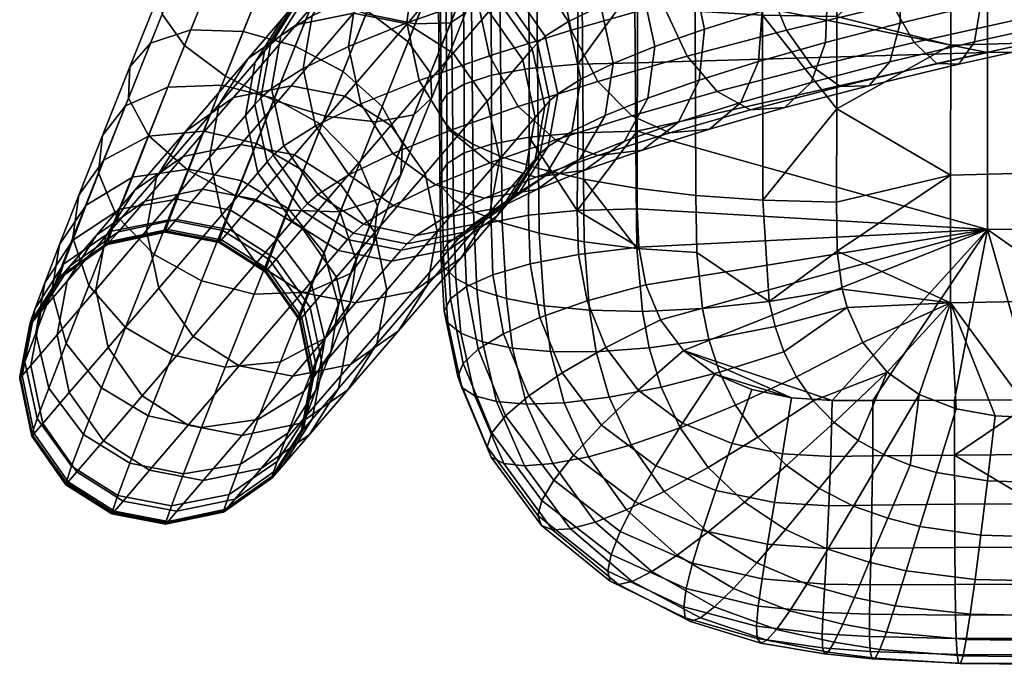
# Model space of a CAD drawing. Header units: millimetres. Extents: x -277 to 277, y -271 to 312.
# Tile 1 of 53: x -274 to -199, y -271 to -222. Entities that reach past the tile are written whole.
import ezdxf

# ---------------------------------------------------------------- set-up
doc = ezdxf.new("R2010")
doc.units = ezdxf.units.MM
doc.header["$MEASUREMENT"] = 0
doc.layers.add('podnoz', color=7, linetype='Continuous')
doc.layers.add('sedak', color=155, linetype='Continuous')

msp = doc.modelspace()

# ---------------------------------------------------------------- meshes
at = {"layer": 'podnoz'}
mesh = msp.add_polyface(dxfattribs=at)
corners = [(-217.562, -221.798, 362.22), (-221.921, -223.166, 357.611), (-222.836, -218.821, 357.174), (-218.465, -217.45, 361.797), (-217.847, -225.616, 363.749), (-222.328, -227.022, 359.011), (-213.864, -227.183, 370.501), (-219.167, -228.693, 366.153), (-212.801, -224.179, 367.886), (-215.871, -229.077, 374.007), (-221.549, -230.694, 369.351), (-218.442, -229.258, 377.648), (-224.535, -230.992, 372.653), (-215.375, -212.124, 366.904), (-220.48, -213.577, 362.719), (-223.042, -210.979, 364.637), (-217.652, -209.445, 369.055), (-213.539, -216.047, 365.835), (-212.65, -220.4, 366.247), (-207.934, -225.638, 374.222), (-207.149, -222.707, 371.431), (-209.531, -227.426, 377.984), (-211.649, -227.488, 381.91), (-213.766, -226, 385.12), (-220.951, -227.873, 380.611), (-215.73, -223.24, 387.467), (-223.229, -225.194, 382.763), (-215.854, -206.448, 379.975), (-222.732, -208.24, 375.66), (-224.74, -210.135, 379.166), (-217.451, -208.236, 383.738), (-213.736, -206.386, 376.049), (-220.162, -208.06, 372.018), (-211.62, -207.873, 372.84), (-209.654, -210.633, 370.492), (-208.015, -214.608, 369.301), (-207.144, -218.965, 369.701), (-201.564, -224.11, 377.193), (-201.068, -221.249, 374.268), (-202.738, -225.797, 381.153), (-204.386, -225.746, 385.299), (-206.093, -224.16, 388.7), (-207.732, -221.322, 391.199), (-209.168, -217.299, 392.487), (-217.371, -219.266, 388.659), (-210.019, -212.936, 392.095), (-218.241, -214.908, 388.258), (-210.162, -209.231, 390.296), (-218.236, -211.167, 386.528), (-209.667, -206.369, 387.37), (-203.498, -209.157, 373.364), (-205.138, -206.319, 375.864), (-202.062, -213.181, 372.077), (-201.213, -217.543, 372.468), (-194.547, -222.559, 379.474), (-194.355, -219.764, 376.45), (-195.276, -224.147, 383.579), (-196.429, -223.987, 387.887), (-197.705, -222.306, 391.428), (-199.001, -219.392, 394.039), (-200.218, -215.32, 395.398), (-201.045, -210.953, 395.014), (-201.344, -207.281, 393.164), (-195.481, -211.726, 374.216), (-196.698, -207.654, 375.575), (-194.654, -216.093, 374.6), (-187.363, -218.34, 377.836), (-187.26, -221.074, 380.919), (-187.551, -222.573, 385.111), (-188.217, -222.313, 389.515), (-189.068, -220.546, 393.141), (-190.025, -217.563, 395.819), (-191.025, -213.447, 397.221), (-191.828, -209.074, 396.842), (-192.277, -205.434, 394.962), (-189.617, -206.211, 376.978), (-188.616, -210.327, 375.577), (-187.814, -214.699, 375.956), (-116.094, -204.399, 387.78), (-115.988, -207.133, 390.862), (-116.281, -208.632, 395.055), (-116.945, -208.372, 399.459), (-117.797, -206.605, 403.084), (-118.754, -203.622, 405.763), (-119.756, -199.506, 407.164), (-116.543, -200.758, 385.899)]
mesh.append_faces([[corners[k] for k in face] for face in [(0, 1, 2, 3), (4, 5, 1, 0), (6, 7, 4, 8), (9, 10, 7, 6), (11, 12, 10, 9), (13, 14, 15, 16), (17, 3, 14, 13), (18, 0, 3, 17), (8, 4, 0, 18), (19, 6, 8, 20), (21, 9, 6, 19), (22, 11, 9, 21), (23, 24, 11, 22), (25, 26, 24, 23), (27, 28, 29, 30), (31, 32, 28, 27), (33, 16, 32, 31), (34, 13, 16, 33), (35, 17, 13, 34), (36, 18, 17, 35), (20, 8, 18, 36), (37, 19, 20, 38), (39, 21, 19, 37), (40, 22, 21, 39), (41, 23, 22, 40), (42, 25, 23, 41), (43, 44, 25, 42), (45, 46, 44, 43), (47, 48, 46, 45), (49, 30, 48, 47), (50, 34, 33, 51), (52, 35, 34, 50), (53, 36, 35, 52), (38, 20, 36, 53), (54, 37, 38, 55), (56, 39, 37, 54), (57, 40, 39, 56), (58, 41, 40, 57), (59, 42, 41, 58), (60, 43, 42, 59), (61, 45, 43, 60), (62, 47, 45, 61), (63, 52, 50, 64), (65, 53, 52, 63), (55, 38, 53, 65), (54, 55, 66, 67), (57, 56, 68, 69), (56, 54, 67, 68), (59, 58, 70, 71), (61, 60, 72, 73), (60, 59, 71, 72), (58, 57, 69, 70), (62, 61, 73, 74), (63, 64, 75, 76), (55, 65, 77, 66), (65, 63, 76, 77), (67, 66, 78, 79), (69, 68, 80, 81), (68, 67, 79, 80), (71, 70, 82, 83), (72, 71, 83, 84), (70, 69, 81, 82), (66, 77, 85, 78)]])
mesh = msp.add_polyface(dxfattribs=at)
corners = [(-241.066, -222.701, 13.244), (-238.089, -215.259, 11.534), (-237.163, -215.025, 15.544), (-239.93, -221.938, 17.132), (-243.728, -222.758, 9.663), (-240.555, -214.828, 7.841), (-247.444, -222.008, 7.311), (-244.143, -213.758, 5.415), (-251.283, -220.704, 6.57), (-247.941, -212.353, 4.65), (-249.001, -215, 27.694), (-246.811, -209.523, 26.438), (-250.609, -208.119, 25.673), (-252.841, -213.696, 26.953), (-245.322, -216.704, 26.953), (-243.09, -211.127, 25.673), (-242.113, -218.724, 24.601), (-239.754, -212.828, 23.247), (-240.227, -220.601, 21.02), (-237.672, -214.217, 19.554), (-243.834, -229.622, 16.021), (-242.488, -228.337, 19.699), (-246.688, -230.161, 12.634), (-250.531, -229.728, 10.409), (-247.354, -221.786, 28.99), (-250.994, -219.983, 29.692), (-244.271, -224.121, 26.765), (-242.576, -226.478, 23.377), (-246.215, -228.985, 29.672), (-249.177, -226.35, 31.718), (-244.702, -231.8, 26.559), (-244.351, -222.756, 295.982), (-249.047, -228.225, 246.687), (-253.086, -227.443, 246.956), (-248.383, -221.967, 296.307), (-240.873, -224.967, 295.889), (-245.568, -230.435, 246.608), (-245.695, -218.838, 320.881), (-252.723, -222.842, 296.866), (-250.028, -219.706, 321.494), (-241.666, -219.63, 320.523), (-238.189, -221.843, 320.418), (-235.61, -225.479, 320.605), (-238.295, -228.604, 296.063), (-244.99, -218.015, 327.018), (-249.322, -218.882, 327.634), (-240.96, -218.807, 326.662), (-237.482, -221.019, 326.562), (-234.902, -224.653, 326.758), (-244.576, -217.547, 330.423), (-248.896, -218.403, 331.131), (-240.557, -218.351, 329.99), (-237.087, -220.571, 329.83), (-234.512, -224.21, 329.99), (-243.906, -216.959, 334.435), (-248.183, -217.776, 335.409), (-239.924, -217.796, 333.773), (-236.484, -220.042, 333.435), (-246.043, -216.42, 343.595), (-251.736, -220.247, 336.491), (-249.473, -218.814, 345.148), (-241.9, -215.69, 342.106), (-238.035, -216.6, 341.001), (-234.687, -218.904, 340.315), (-248.761, -224.466, 355.95), (-252.184, -226.122, 347.343), (-251.25, -230.459, 347.812), (-247.831, -228.805, 356.409), (-246.243, -217.251, 353.269), (-251.516, -222.161, 346.416), (-248.16, -220.537, 354.854), (-242.994, -214.945, 351.259), (-239.053, -214.312, 349.268), (-235.359, -215.305, 347.73), (-244.363, -222.692, 363.93), (-243.439, -227.034, 364.378), (-243.852, -218.8, 362.675), (-242.099, -215.579, 360.792), (-239.089, -213.37, 358.349), (-235.409, -212.842, 355.881), (-239.054, -220.827, 371.213), (-238.139, -225.172, 371.649), (-238.646, -216.971, 369.813), (-237.095, -213.821, 367.654), (-234.375, -211.714, 364.813), (-232.598, -215.073, 376.209), (-232.883, -218.891, 377.738), (-234.934, -207.375, 10.951), (-234.217, -207.661, 15), (-240.671, -205.08, 4.772), (-237.209, -206.465, 7.222), (-244.431, -203.576, 4), (-237.209, -206.465, 22.778), (-240.671, -205.08, 25.228), (-234.934, -207.375, 19.049), (-244.431, -203.576, 26)]
mesh.append_faces([[corners[k] for k in face] for face in [(0, 1, 2, 3), (4, 5, 1, 0), (6, 7, 5, 4), (8, 9, 7, 6), (10, 11, 12, 13), (14, 15, 11, 10), (16, 17, 15, 14), (18, 19, 17, 16), (3, 2, 19, 18), (20, 0, 3, 21), (22, 4, 0, 20), (23, 6, 4, 22), (24, 14, 10, 25), (26, 16, 14, 24), (27, 18, 16, 26), (21, 3, 18, 27), (28, 26, 24, 29), (30, 27, 26, 28), (31, 32, 33, 34), (35, 36, 32, 31), (37, 34, 38, 39), (40, 31, 34, 37), (41, 35, 31, 40), (42, 43, 35, 41), (44, 37, 39, 45), (46, 40, 37, 44), (47, 41, 40, 46), (48, 42, 41, 47), (49, 44, 45, 50), (51, 46, 44, 49), (52, 47, 46, 51), (53, 48, 47, 52), (54, 49, 50, 55), (56, 51, 49, 54), (57, 52, 51, 56), (58, 55, 59, 60), (61, 54, 55, 58), (62, 56, 54, 61), (63, 57, 56, 62), (64, 65, 66, 67), (68, 60, 69, 70), (71, 58, 60, 68), (72, 61, 58, 71), (73, 62, 61, 72), (74, 64, 67, 75), (76, 70, 64, 74), (77, 68, 70, 76), (78, 71, 68, 77), (79, 72, 71, 78), (80, 74, 75, 81), (82, 76, 74, 80), (83, 77, 76, 82), (84, 78, 77, 83), (85, 82, 80, 86), (87, 88, 2, 1), (89, 90, 5, 7), (90, 87, 1, 5), (91, 89, 7, 9), (92, 93, 15, 17), (88, 94, 19, 2), (94, 92, 17, 19), (93, 95, 11, 15)]])
mesh = msp.add_polyface(dxfattribs=at)
corners = [(-254.963, -219, 7.312), (-251.662, -210.749, 5.415), (-247.941, -212.353, 4.65), (-251.283, -220.704, 6.57), (-258.171, -216.979, 9.664), (-254.998, -209.049, 7.841), (-260.059, -215.103, 13.244), (-257.08, -207.659, 11.534), (-260.355, -213.766, 17.132), (-257.589, -206.851, 15.544), (-259.219, -213.003, 21.02), (-256.663, -206.618, 19.554), (-256.557, -212.946, 24.601), (-254.197, -207.048, 23.247), (-252.841, -213.696, 26.953), (-250.609, -208.119, 25.673), (-254.411, -228.525, 9.708), (-247.444, -222.008, 7.311), (-250.531, -229.728, 10.409), (-258.051, -226.722, 10.41), (-261.133, -224.387, 12.636), (-262.828, -222.029, 16.024), (-262.917, -220.171, 19.702), (-261.57, -218.885, 23.38), (-258.717, -218.347, 26.767), (-254.874, -218.78, 28.991), (-250.994, -219.983, 29.692), (-249.001, -215, 27.694), (-257.278, -235.704, 14.002), (-253.359, -236.811, 14.645), (-260.881, -233.808, 14.648), (-263.844, -231.173, 16.694), (-265.355, -228.358, 19.808), (-265.245, -226.001, 23.187), (-263.699, -224.217, 26.567), (-260.662, -223.218, 29.678), (-256.697, -223.348, 31.721), (-252.779, -224.454, 32.364), (-249.177, -226.35, 31.718), (-247.354, -221.786, 28.99), (-267.312, -231.193, 27.526), (-267.605, -234.007, 24.528), (-265.585, -228.95, 30.522), (-262.379, -227.528, 33.28), (-258.304, -227.379, 35.089), (-254.35, -228.395, 35.657), (-250.781, -230.376, 35.082), (-267.205, -233.037, 35.19), (-269.093, -235.682, 32.653), (-263.852, -231.244, 37.523), (-259.68, -230.849, 39.053), (-255.693, -231.786, 39.53), (-252.154, -233.841, 39.039), (-260.812, -233.729, 43.582), (-265.064, -234.327, 42.371), (-257.434, -228.329, 247.419), (-261.237, -232.758, 197.786), (-264.871, -235.31, 198.23), (-261.057, -230.869, 247.985), (-253.086, -227.443, 246.956), (-256.881, -231.864, 197.422), (-249.047, -228.225, 246.687), (-252.839, -232.641, 197.211), (-256.335, -225.37, 297.551), (-263.24, -234.325, 248.519), (-258.507, -228.813, 298.197), (-252.723, -222.842, 296.866), (-248.383, -221.967, 296.307), (-255.799, -225.661, 322.949), (-259.246, -232.829, 298.763), (-256.533, -229.67, 323.566), (-253.634, -222.225, 322.243), (-250.028, -219.706, 321.494), (-255.824, -228.843, 329.728), (-255.598, -234.007, 324.036), (-254.889, -233.179, 330.208), (-255.092, -224.835, 329.102), (-252.928, -221.401, 328.388), (-249.322, -218.882, 327.634), (-255.376, -228.339, 333.406), (-254.439, -232.674, 333.887), (-254.647, -224.336, 332.745), (-252.49, -220.909, 331.971), (-248.896, -218.403, 331.131), (-254.578, -227.638, 338.185), (-253.643, -231.974, 338.663), (-253.865, -223.648, 337.434), (-251.736, -220.247, 336.491), (-248.183, -217.776, 335.409), (-252.184, -226.122, 347.343), (-251.25, -230.459, 347.812), (-251.516, -222.161, 346.416), (-249.473, -218.814, 345.148), (-248.16, -220.537, 354.854), (-248.761, -224.466, 355.95)]
mesh.append_faces([[corners[k] for k in face] for face in [(0, 1, 2, 3), (4, 5, 1, 0), (6, 7, 5, 4), (8, 9, 7, 6), (10, 11, 9, 8), (12, 13, 11, 10), (14, 15, 13, 12), (16, 3, 17, 18), (19, 0, 3, 16), (20, 4, 0, 19), (21, 6, 4, 20), (22, 8, 6, 21), (23, 10, 8, 22), (24, 12, 10, 23), (25, 14, 12, 24), (26, 27, 14, 25), (28, 16, 18, 29), (30, 19, 16, 28), (31, 20, 19, 30), (32, 21, 20, 31), (33, 22, 21, 32), (34, 23, 22, 33), (35, 24, 23, 34), (36, 25, 24, 35), (37, 26, 25, 36), (38, 39, 26, 37), (40, 33, 32, 41), (42, 34, 33, 40), (43, 35, 34, 42), (44, 36, 35, 43), (45, 37, 36, 44), (46, 38, 37, 45), (47, 42, 40, 48), (49, 43, 42, 47), (50, 44, 43, 49), (51, 45, 44, 50), (52, 46, 45, 51), (53, 50, 49, 54), (55, 56, 57, 58), (59, 60, 56, 55), (61, 62, 60, 59), (63, 58, 64, 65), (66, 55, 58, 63), (67, 59, 55, 66), (68, 65, 69, 70), (71, 63, 65, 68), (72, 66, 63, 71), (73, 70, 74, 75), (76, 68, 70, 73), (77, 71, 68, 76), (78, 72, 71, 77), (79, 73, 75, 80), (81, 76, 73, 79), (82, 77, 76, 81), (83, 78, 77, 82), (84, 79, 80, 85), (86, 81, 79, 84), (87, 82, 81, 86), (88, 83, 82, 87), (89, 84, 85, 90), (91, 86, 84, 89), (92, 87, 86, 91), (93, 91, 89, 94)]])
mesh = msp.add_polyface(dxfattribs=at)
corners = [(-233.967, -228.989, 327.237), (-234.676, -229.816, 321.075), (-235.61, -225.479, 320.605), (-234.902, -224.653, 326.758), (-234.699, -232.997, 327.863), (-235.409, -233.825, 321.692), (-233.574, -228.546, 330.471), (-234.512, -224.21, 329.99), (-234.303, -232.549, 331.132), (-235.832, -235.425, 335.658), (-236.459, -235.975, 331.906), (-233.704, -232.023, 334.715), (-233.927, -223.698, 333.486), (-237.087, -220.571, 329.83), (-236.484, -220.042, 333.435), (-232.99, -228.034, 333.964), (-233.961, -234.24, 342.818), (-231.918, -230.892, 341.55), (-232.184, -222.594, 340.154), (-234.687, -218.904, 340.315), (-231.25, -226.932, 340.623), (-231.314, -232.959, 349.475), (-229.397, -229.672, 347.89), (-234.562, -235.264, 351.485), (-237.392, -236.633, 344.371), (-232.146, -217.674, 346.704), (-238.035, -216.6, 341.001), (-235.359, -215.305, 347.73), (-229.727, -221.405, 346.335), (-228.797, -225.744, 346.794), (-227.939, -231.598, 355.602), (-226.188, -228.377, 353.718), (-230.949, -233.807, 358.045), (-234.629, -234.335, 360.512), (-238.506, -235.898, 353.476), (-231.942, -213.927, 353.933), (-239.053, -214.312, 349.268), (-235.409, -212.842, 355.881), (-228.907, -216.368, 352.584), (-226.598, -220.143, 352.015), (-225.674, -224.485, 352.463), (-223.88, -230.172, 361.169), (-222.328, -227.022, 359.011), (-226.6, -232.279, 364.011), (-229.958, -232.694, 366.918), (-233.148, -231.512, 369.246), (-238.096, -233.25, 362.46), (-231.017, -211.299, 361.905), (-239.089, -213.37, 358.349), (-234.375, -211.714, 364.813), (-227.826, -212.481, 359.578), (-225.01, -214.998, 357.929), (-222.836, -218.821, 357.174), (-221.921, -223.166, 357.611), (-219.167, -228.693, 366.153), (-217.847, -225.616, 363.749), (-221.549, -230.694, 369.351), (-224.535, -230.992, 372.653), (-227.402, -229.709, 375.321), (-229.965, -227.112, 377.239), (-235.965, -228.995, 370.894), (-231.979, -223.239, 378.162), (-238.139, -225.172, 371.649), (-232.883, -218.891, 377.738), (-239.054, -220.827, 371.213), (-231.277, -211.996, 373.805), (-237.095, -213.821, 367.654), (-238.646, -216.971, 369.813), (-232.598, -215.073, 376.209), (-228.896, -209.995, 370.607), (-225.91, -209.697, 367.305), (-223.042, -210.979, 364.637), (-220.48, -213.577, 362.719), (-218.465, -217.45, 361.797), (-220.951, -227.873, 380.611), (-218.442, -229.258, 377.648), (-223.229, -225.194, 382.763), (-225.065, -221.271, 383.831), (-225.954, -216.918, 383.419), (-225.803, -213.139, 381.78), (-224.74, -210.135, 379.166), (-222.732, -208.24, 375.66), (-220.162, -208.06, 372.018), (-217.652, -209.445, 369.055), (-217.371, -219.266, 388.659), (-215.73, -223.24, 387.467), (-218.241, -214.908, 388.258), (-218.236, -211.167, 386.528), (-217.451, -208.236, 383.738)]
mesh.append_faces([[corners[k] for k in face] for face in [(0, 1, 2, 3), (4, 5, 1, 0), (6, 0, 3, 7), (8, 4, 0, 6), (9, 10, 8, 11), (12, 7, 13, 14), (15, 6, 7, 12), (11, 8, 6, 15), (16, 9, 11, 17), (18, 12, 14, 19), (20, 15, 12, 18), (17, 11, 15, 20), (21, 16, 17, 22), (23, 24, 16, 21), (25, 19, 26, 27), (28, 18, 19, 25), (29, 20, 18, 28), (22, 17, 20, 29), (30, 21, 22, 31), (32, 23, 21, 30), (33, 34, 23, 32), (35, 27, 36, 37), (38, 25, 27, 35), (39, 28, 25, 38), (40, 29, 28, 39), (31, 22, 29, 40), (41, 30, 31, 42), (43, 32, 30, 41), (44, 33, 32, 43), (45, 46, 33, 44), (47, 37, 48, 49), (50, 35, 37, 47), (51, 38, 35, 50), (52, 39, 38, 51), (53, 40, 39, 52), (42, 31, 40, 53), (54, 41, 42, 55), (56, 43, 41, 54), (57, 44, 43, 56), (58, 45, 44, 57), (59, 60, 45, 58), (61, 62, 60, 59), (63, 64, 62, 61), (65, 66, 67, 68), (69, 49, 66, 65), (70, 47, 49, 69), (71, 50, 47, 70), (72, 51, 50, 71), (73, 52, 51, 72), (74, 58, 57, 75), (76, 59, 58, 74), (77, 61, 59, 76), (78, 63, 61, 77), (79, 68, 63, 78), (80, 65, 68, 79), (81, 69, 65, 80), (82, 70, 69, 81), (83, 71, 70, 82), (84, 77, 76, 85), (86, 78, 77, 84), (87, 79, 78, 86), (88, 80, 79, 87)]])
mesh = msp.add_polyface(dxfattribs=at)
corners = [(-246.358, -235.942, 19.8), (-243.834, -229.622, 16.021), (-242.488, -228.337, 19.699), (-244.812, -234.157, 23.179), (-249.396, -236.94, 16.688), (-246.688, -230.161, 12.634), (-253.359, -236.811, 14.645), (-250.531, -229.728, 10.409), (-242.576, -226.478, 23.377), (-244.702, -231.8, 26.559), (-248.604, -241.579, 24.51), (-246.875, -239.336, 27.506), (-251.81, -243.001, 21.752), (-247.928, -233.286, 33.266), (-246.215, -228.985, 29.672), (-249.177, -226.35, 31.718), (-250.781, -230.376, 35.082), (-246.582, -236.522, 30.504), (-250.536, -246.454, 30.078), (-248.649, -243.81, 32.616), (-249.396, -236.991, 37.497), (-252.154, -233.841, 39.039), (-248.197, -240.595, 35.155), (-249.525, -243.97, 40.462), (-250.605, -240.063, 42.328), (-250.107, -247.515, 38.442), (-248.815, -250.351, 198.329), (-251.717, -253.73, 148.403), (-249.52, -250.256, 148.099), (-246.624, -246.885, 197.909), (-246.786, -238.492, 197.262), (-249.67, -241.851, 147.628), (-252.242, -238.206, 147.547), (-249.358, -234.849, 197.149), (-245.867, -242.849, 197.542), (-248.757, -246.214, 147.832), (-245, -245.908, 248.109), (-242.818, -242.452, 247.575), (-248.624, -248.449, 248.675), (-252.449, -252.902, 198.774), (-245.568, -230.435, 246.608), (-252.839, -232.641, 197.211), (-249.047, -228.225, 246.687), (-242.993, -234.075, 246.751), (-242.069, -238.426, 247.107), (-240.275, -240.405, 297.707), (-238.104, -236.962, 297.061), (-243.888, -242.932, 298.392), (-248.227, -243.807, 298.951), (-252.973, -249.334, 249.138), (-238.295, -228.604, 296.063), (-240.873, -224.967, 295.889), (-237.363, -232.946, 296.494), (-237.574, -237.261, 322.398), (-235.409, -233.825, 321.692), (-241.18, -239.78, 323.147), (-245.513, -240.648, 323.76), (-249.542, -239.855, 324.118), (-252.26, -243.019, 299.276), (-234.676, -229.816, 321.075), (-235.61, -225.479, 320.605), (-236.863, -236.432, 328.577), (-234.699, -232.997, 327.863), (-240.469, -238.95, 329.332), (-244.801, -239.818, 329.947), (-248.831, -239.026, 330.303), (-236.459, -235.975, 331.906), (-234.303, -232.549, 331.132), (-240.053, -238.482, 332.746), (-244.375, -239.337, 333.454), (-248.395, -238.534, 333.888), (-239.387, -237.896, 336.74), (-235.832, -235.425, 335.658), (-243.664, -238.712, 337.714), (-247.645, -237.876, 338.375), (-251.085, -235.63, 338.714), (-251.863, -236.314, 334.048), (-237.392, -236.633, 344.371), (-233.961, -234.24, 342.818), (-241.533, -237.364, 345.86), (-245.398, -236.454, 346.965), (-248.748, -234.15, 347.652), (-238.506, -235.898, 353.476), (-234.562, -235.264, 351.485), (-242.199, -234.905, 355.014), (-245.412, -232.536, 356.04), (-247.831, -228.805, 356.409), (-251.25, -230.459, 347.812), (-238.096, -233.25, 362.46), (-234.629, -234.335, 360.512), (-241.131, -230.809, 363.81), (-243.439, -227.034, 364.378), (-235.965, -228.995, 370.894), (-233.148, -231.512, 369.246), (-238.139, -225.172, 371.649)]
mesh.append_faces([[corners[k] for k in face] for face in [(0, 1, 2, 3), (4, 5, 1, 0), (6, 7, 5, 4), (3, 2, 8, 9), (10, 0, 3, 11), (12, 4, 0, 10), (13, 14, 15, 16), (17, 9, 14, 13), (11, 3, 9, 17), (18, 10, 11, 19), (20, 13, 16, 21), (22, 17, 13, 20), (19, 11, 17, 22), (23, 22, 20, 24), (25, 19, 22, 23), (26, 27, 28, 29), (30, 31, 32, 33), (34, 35, 31, 30), (29, 28, 35, 34), (36, 26, 29, 37), (38, 39, 26, 36), (40, 33, 41, 42), (43, 30, 33, 40), (44, 34, 30, 43), (37, 29, 34, 44), (45, 36, 37, 46), (47, 38, 36, 45), (48, 49, 38, 47), (50, 43, 40, 51), (52, 44, 43, 50), (46, 37, 44, 52), (53, 45, 46, 54), (55, 47, 45, 53), (56, 48, 47, 55), (57, 58, 48, 56), (59, 52, 50, 60), (54, 46, 52, 59), (61, 53, 54, 62), (63, 55, 53, 61), (64, 56, 55, 63), (65, 57, 56, 64), (66, 61, 62, 67), (68, 63, 61, 66), (69, 64, 63, 68), (70, 65, 64, 69), (71, 68, 66, 72), (73, 69, 68, 71), (74, 70, 69, 73), (75, 76, 70, 74), (77, 71, 72, 78), (79, 73, 71, 77), (80, 74, 73, 79), (81, 75, 74, 80), (82, 79, 77, 83), (84, 80, 79, 82), (85, 81, 80, 84), (86, 87, 81, 85), (88, 84, 82, 89), (90, 85, 84, 88), (91, 86, 85, 90), (92, 90, 88, 93), (94, 91, 90, 92)]])
mesh = msp.add_polyface(dxfattribs=at)
corners = [(-255.885, -243.15, 19.943), (-253.359, -236.811, 14.645), (-249.396, -236.94, 16.688), (-251.81, -243.001, 21.752), (-259.839, -242.134, 19.375), (-257.278, -235.704, 14.002), (-263.408, -240.153, 19.95), (-260.881, -233.808, 14.648), (-266.261, -237.243, 21.766), (-263.844, -231.173, 16.694), (-267.605, -234.007, 24.528), (-265.355, -228.358, 19.808), (-269.545, -238.897, 30.113), (-268.346, -242.5, 27.771), (-269.093, -235.682, 32.653), (-267.312, -231.193, 27.526), (-270.557, -239.402, 38.503), (-271.139, -242.948, 36.483), (-268.539, -236.426, 40.519), (-267.205, -233.037, 35.19), (-265.064, -234.327, 42.371), (-263.852, -231.244, 37.523), (-256.801, -234.6, 43.956), (-255.693, -231.786, 39.53), (-259.68, -230.849, 39.053), (-260.812, -233.729, 43.582), (-253.285, -236.715, 43.559), (-252.154, -233.841, 39.039), (-250.605, -240.063, 42.328), (-249.396, -236.991, 37.497), (-269.562, -239.063, 46.464), (-271.677, -242.29, 45.013), (-265.998, -236.731, 47.793), (-261.686, -235.98, 48.657), (-257.654, -236.801, 48.917), (-254.156, -238.961, 48.623), (-251.534, -242.458, 47.728), (-266.627, -238.403, 53.762), (-270.248, -240.888, 52.978), (-262.276, -237.55, 54.264), (-258.232, -238.337, 54.406), (-254.746, -240.527, 54.216), (-266.924, -239.276, 60.256), (-270.57, -241.836, 60.019), (-262.557, -238.374, 60.395), (-258.508, -239.145, 60.416), (-255.025, -241.349, 60.332), (-262.57, -238.481, 63.636), (-266.938, -239.389, 63.68), (-258.521, -239.25, 63.597), (-255.039, -241.456, 63.565), (-262.517, -238.427, 66.817), (-266.884, -239.334, 66.925), (-258.468, -239.196, 66.755), (-254.985, -241.402, 66.739), (-262.391, -238.278, 73.072), (-266.757, -239.185, 73.185), (-258.341, -239.048, 73.005), (-254.859, -241.253, 72.985), (-266.111, -238.433, 98.123), (-270.403, -241.753, 73.323), (-269.756, -240.998, 98.327), (-261.745, -237.527, 97.957), (-257.697, -238.298, 97.861), (-254.215, -240.504, 97.833), (-264.131, -236.127, 148.009), (-267.771, -238.687, 148.332), (-259.769, -235.226, 147.745), (-255.723, -235.999, 147.591), (-252.242, -238.206, 147.547), (-264.871, -235.31, 198.23), (-269.969, -242.161, 148.637), (-267.062, -238.776, 198.65), (-261.237, -232.758, 197.786), (-256.881, -231.864, 197.422), (-252.839, -232.641, 197.211), (-249.358, -234.849, 197.149), (-263.24, -234.325, 248.519), (-267.818, -242.811, 199.018), (-263.988, -238.351, 248.986), (-261.057, -230.869, 247.985), (-259.246, -232.829, 298.763), (-263.064, -242.702, 249.342), (-258.314, -237.171, 299.195), (-258.507, -228.813, 298.197), (-253.019, -237.643, 324.223), (-255.737, -240.808, 299.369), (-252.26, -243.019, 299.276), (-249.542, -239.855, 324.118), (-255.598, -234.007, 324.036), (-256.533, -229.67, 323.566), (-252.309, -236.814, 330.403), (-248.831, -239.026, 330.303), (-254.889, -233.179, 330.208), (-251.863, -236.314, 334.048), (-248.395, -238.534, 333.888), (-254.439, -232.674, 333.887), (-253.643, -231.974, 338.663), (-251.085, -235.63, 338.714), (-251.25, -230.459, 347.812), (-248.748, -234.15, 347.652)]
mesh.append_faces([[corners[k] for k in face] for face in [(0, 1, 2, 3), (4, 5, 1, 0), (6, 7, 5, 4), (8, 9, 7, 6), (10, 11, 9, 8), (12, 10, 8, 13), (14, 15, 10, 12), (16, 14, 12, 17), (18, 19, 14, 16), (20, 21, 19, 18), (22, 23, 24, 25), (26, 27, 23, 22), (28, 29, 27, 26), (30, 18, 16, 31), (32, 20, 18, 30), (33, 25, 20, 32), (34, 22, 25, 33), (35, 26, 22, 34), (36, 28, 26, 35), (37, 32, 30, 38), (39, 33, 32, 37), (40, 34, 33, 39), (41, 35, 34, 40), (42, 37, 38, 43), (44, 39, 37, 42), (45, 40, 39, 44), (46, 41, 40, 45), (47, 44, 42, 48), (49, 45, 44, 47), (50, 46, 45, 49), (51, 47, 48, 52), (53, 49, 47, 51), (54, 50, 49, 53), (55, 51, 52, 56), (57, 53, 51, 55), (58, 54, 53, 57), (59, 56, 60, 61), (62, 55, 56, 59), (63, 57, 55, 62), (64, 58, 57, 63), (65, 59, 61, 66), (67, 62, 59, 65), (68, 63, 62, 67), (69, 64, 63, 68), (70, 66, 71, 72), (73, 65, 66, 70), (74, 67, 65, 73), (75, 68, 67, 74), (76, 69, 68, 75), (77, 72, 78, 79), (80, 70, 72, 77), (81, 79, 82, 83), (84, 77, 79, 81), (85, 86, 87, 88), (89, 83, 86, 85), (90, 81, 83, 89), (91, 85, 88, 92), (93, 89, 85, 91), (94, 91, 92, 95), (96, 93, 91, 94), (97, 96, 94, 98), (99, 97, 98, 100)]])
mesh = msp.add_polyface(dxfattribs=at)
corners = [(-265.588, -245.65, 26.229), (-263.408, -240.153, 19.95), (-259.839, -242.134, 19.375), (-262.048, -247.705, 25.738), (-268.346, -242.5, 27.771), (-266.261, -237.243, 21.766), (-263.862, -252.317, 32.989), (-258.062, -248.642, 26.215), (-259.852, -253.188, 33.363), (-267.379, -250.202, 33.386), (-270.059, -246.854, 34.617), (-271.139, -242.948, 36.483), (-269.545, -238.897, 30.113), (-265.244, -255.879, 41.016), (-261.213, -256.7, 41.277), (-268.742, -253.719, 41.311), (-271.365, -250.222, 42.206), (-272.355, -246.086, 43.556), (-271.677, -242.29, 45.013), (-270.557, -239.402, 38.503), (-266.16, -258.312, 49.696), (-262.116, -259.099, 49.838), (-269.646, -256.122, 49.885), (-272.232, -252.527, 50.432), (-273.166, -248.241, 51.245), (-272.426, -244.28, 52.116), (-270.248, -240.888, 52.978), (-269.562, -239.063, 46.464), (-266.583, -259.554, 58.906), (-262.533, -260.326, 58.928), (-270.064, -257.35, 58.991), (-272.635, -253.708, 59.188), (-273.543, -249.348, 59.463), (-272.775, -245.308, 59.747), (-270.57, -241.836, 60.019), (-266.602, -259.711, 63.69), (-262.553, -260.48, 63.651), (-270.084, -257.505, 63.722), (-272.652, -253.857, 63.745), (-273.561, -249.489, 63.751), (-272.791, -245.44, 63.741), (-270.586, -241.958, 63.717), (-266.938, -239.389, 63.68), (-266.924, -239.276, 60.256), (-266.541, -259.651, 67.404), (-262.492, -260.421, 67.342), (-270.023, -257.446, 67.42), (-272.593, -253.798, 67.383), (-273.502, -249.431, 67.297), (-272.734, -245.382, 67.185), (-270.53, -241.901, 67.058), (-266.884, -239.334, 66.925), (-266.414, -259.502, 73.664), (-262.365, -260.272, 73.597), (-269.896, -257.296, 73.684), (-272.465, -253.649, 73.65), (-273.375, -249.282, 73.565), (-272.607, -245.233, 73.452), (-270.403, -241.753, 73.323), (-266.757, -239.185, 73.185), (-265.762, -258.743, 98.841), (-261.714, -259.514, 98.745), (-269.244, -256.537, 98.869), (-271.813, -252.89, 98.817), (-272.725, -248.524, 98.688), (-271.958, -244.477, 98.52), (-269.756, -240.998, 98.327), (-263.766, -256.417, 149.144), (-259.719, -257.19, 148.991), (-267.246, -254.211, 149.189), (-269.817, -250.565, 149.107), (-270.73, -246.203, 148.904), (-269.969, -242.161, 148.637), (-267.771, -238.687, 148.332), (-264.328, -250.812, 199.41), (-260.848, -253.02, 199.349), (-266.9, -247.168, 199.297), (-267.818, -242.811, 199.018), (-267.062, -238.776, 198.65), (-263.064, -242.702, 249.342), (-260.49, -246.343, 249.485), (-263.988, -238.351, 248.986)]
mesh.append_faces([[corners[k] for k in face] for face in [(0, 1, 2, 3), (4, 5, 1, 0), (6, 3, 7, 8), (9, 0, 3, 6), (10, 4, 0, 9), (11, 12, 4, 10), (13, 6, 8, 14), (15, 9, 6, 13), (16, 10, 9, 15), (17, 11, 10, 16), (18, 19, 11, 17), (20, 13, 14, 21), (22, 15, 13, 20), (23, 16, 15, 22), (24, 17, 16, 23), (25, 18, 17, 24), (26, 27, 18, 25), (28, 20, 21, 29), (30, 22, 20, 28), (31, 23, 22, 30), (32, 24, 23, 31), (33, 25, 24, 32), (34, 26, 25, 33), (35, 28, 29, 36), (37, 30, 28, 35), (38, 31, 30, 37), (39, 32, 31, 38), (40, 33, 32, 39), (41, 34, 33, 40), (42, 43, 34, 41), (44, 35, 36, 45), (46, 37, 35, 44), (47, 38, 37, 46), (48, 39, 38, 47), (49, 40, 39, 48), (50, 41, 40, 49), (51, 42, 41, 50), (52, 44, 45, 53), (54, 46, 44, 52), (55, 47, 46, 54), (56, 48, 47, 55), (57, 49, 48, 56), (58, 50, 49, 57), (59, 51, 50, 58), (60, 52, 53, 61), (62, 54, 52, 60), (63, 55, 54, 62), (64, 56, 55, 63), (65, 57, 56, 64), (66, 58, 57, 65), (67, 60, 61, 68), (69, 62, 60, 67), (70, 63, 62, 69), (71, 64, 63, 70), (72, 65, 64, 71), (73, 66, 65, 72), (74, 69, 67, 75), (76, 70, 69, 74), (77, 71, 70, 76), (78, 72, 71, 77), (79, 76, 74, 80), (81, 77, 76, 79)]])
mesh = msp.add_polyface(dxfattribs=at)
corners = [(-253.89, -248.247, 27.745), (-251.81, -243.001, 21.752), (-248.604, -241.579, 24.51), (-250.536, -246.454, 30.078), (-258.062, -248.642, 26.215), (-255.885, -243.15, 19.943), (-262.048, -247.705, 25.738), (-259.839, -242.134, 19.375), (-252.125, -250.491, 36.426), (-248.649, -243.81, 32.616), (-250.107, -247.515, 38.442), (-255.598, -252.591, 34.574), (-259.852, -253.188, 33.363), (-253.337, -253.616, 43.47), (-251.223, -250.389, 44.921), (-256.9, -255.948, 42.141), (-261.213, -256.7, 41.277), (-250.543, -246.594, 46.378), (-249.525, -243.97, 40.462), (-250.605, -240.063, 42.328), (-251.534, -242.458, 47.728), (-254.145, -255.761, 51.124), (-251.967, -252.369, 51.986), (-257.766, -258.246, 50.34), (-262.116, -259.099, 49.838), (-252.16, -244.122, 53.67), (-254.156, -238.961, 48.623), (-254.746, -240.527, 54.216), (-251.227, -248.409, 52.857), (-254.52, -256.864, 59.303), (-252.314, -253.391, 59.575), (-258.166, -259.423, 59.067), (-262.533, -260.326, 58.928), (-252.456, -244.992, 60.134), (-255.025, -241.349, 60.332), (-251.547, -249.351, 59.859), (-254.537, -257.004, 63.57), (-252.331, -253.522, 63.546), (-258.185, -259.572, 63.607), (-262.553, -260.48, 63.651), (-252.471, -245.104, 63.542), (-255.039, -241.456, 63.565), (-251.562, -249.472, 63.536), (-254.479, -256.946, 67.101), (-252.274, -253.465, 66.974), (-258.125, -259.513, 67.235), (-262.492, -260.421, 67.342), (-252.416, -245.049, 66.776), (-254.985, -241.402, 66.739), (-251.507, -249.416, 66.862), (-254.352, -256.797, 73.346), (-252.147, -253.316, 73.216), (-257.998, -259.364, 73.484), (-262.365, -260.272, 73.597), (-252.289, -244.901, 73.018), (-254.859, -241.253, 72.985), (-251.38, -249.268, 73.104), (-253.703, -256.042, 98.375), (-251.501, -252.563, 98.183), (-257.348, -258.608, 98.579), (-261.714, -259.514, 98.745), (-251.645, -244.151, 97.885), (-254.215, -240.504, 97.833), (-250.734, -248.517, 98.014), (-251.717, -253.73, 148.403), (-249.52, -250.256, 148.099), (-255.357, -256.289, 148.727), (-259.719, -257.19, 148.991), (-249.67, -241.851, 147.628), (-252.242, -238.206, 147.547), (-248.757, -246.214, 147.832), (-252.449, -252.902, 198.774), (-248.815, -250.351, 198.329), (-256.805, -253.797, 199.137), (-260.848, -253.02, 199.349), (-263.766, -256.417, 149.144), (-252.973, -249.334, 249.138), (-248.624, -248.449, 248.675), (-257.011, -248.552, 249.407), (-260.49, -246.343, 249.485), (-264.328, -250.812, 199.41), (-252.26, -243.019, 299.276), (-248.227, -243.807, 298.951), (-255.737, -240.808, 299.369), (-258.314, -237.171, 299.195), (-263.064, -242.702, 249.342)]
mesh.append_faces([[corners[k] for k in face] for face in [(0, 1, 2, 3), (4, 5, 1, 0), (6, 7, 5, 4), (8, 3, 9, 10), (11, 0, 3, 8), (12, 4, 0, 11), (13, 8, 10, 14), (15, 11, 8, 13), (16, 12, 11, 15), (17, 18, 19, 20), (14, 10, 18, 17), (21, 13, 14, 22), (23, 15, 13, 21), (24, 16, 15, 23), (25, 20, 26, 27), (28, 17, 20, 25), (22, 14, 17, 28), (29, 21, 22, 30), (31, 23, 21, 29), (32, 24, 23, 31), (33, 25, 27, 34), (35, 28, 25, 33), (30, 22, 28, 35), (36, 29, 30, 37), (38, 31, 29, 36), (39, 32, 31, 38), (40, 33, 34, 41), (42, 35, 33, 40), (37, 30, 35, 42), (43, 36, 37, 44), (45, 38, 36, 43), (46, 39, 38, 45), (47, 40, 41, 48), (49, 42, 40, 47), (44, 37, 42, 49), (50, 43, 44, 51), (52, 45, 43, 50), (53, 46, 45, 52), (54, 47, 48, 55), (56, 49, 47, 54), (51, 44, 49, 56), (57, 50, 51, 58), (59, 52, 50, 57), (60, 53, 52, 59), (61, 54, 55, 62), (63, 56, 54, 61), (58, 51, 56, 63), (64, 57, 58, 65), (66, 59, 57, 64), (67, 60, 59, 66), (68, 61, 62, 69), (70, 63, 61, 68), (65, 58, 63, 70), (71, 66, 64, 72), (73, 67, 66, 71), (74, 75, 67, 73), (76, 73, 71, 77), (78, 74, 73, 76), (79, 80, 74, 78), (81, 78, 76, 82), (83, 79, 78, 81), (84, 85, 79, 83)]])
at = {"layer": 'sedak'}
mesh = msp.add_polyface(dxfattribs=at)
corners = [(-226.98, -219.588, 405.496), (-200.57, -224.933, 404.376), (-226.982, -225.698, 404.147), (-226.979, -213.29, 406.599), (-200.56, -211.257, 406.958), (-226.984, -230.854, 402.762), (-226.986, -236.714, 400.903), (-200.582, -238.268, 400.371), (-226.875, -239.606, 399.87), (-225.247, -245.084, 397.704), (-226.34, -242.431, 398.787), (-223.498, -247.397, 396.707), (-209.215, -251.153, 394.986), (-212.289, -251.158, 394.983), (-222.615, -221.817, 445.448), (-222.692, -205.38, 447.721), (-227.271, -205.021, 445.662), (-227.159, -221.37, 443.431), (-217.535, -222.109, 446.755), (-217.571, -205.615, 449.06), (-227.082, -235.156, 440.403), (-231.146, -220.794, 440.822), (-231.047, -234.47, 437.844), (-222.562, -235.694, 442.377), (-217.513, -236.057, 443.648), (-227.023, -239.692, 439.139), (-222.507, -239.996, 441.176), (-217.041, -243.689, 441.42), (-230.989, -239.198, 436.531), (-226.597, -244.44, 437.672), (-230.587, -244.353, 434.932), (-222.072, -244.233, 439.872), (-226.092, -247.194, 436.75), (-230.082, -247.479, 433.874), (-221.588, -246.573, 439.099), (-216.6, -245.573, 440.808), (-220.792, -249.027, 438.247), (-225.195, -250.159, 435.699), (-215.931, -247.485, 440.16), (-231.499, -213.386, 407.041), (-231.474, -230.971, 403.204), (-231.473, -225.811, 404.588), (-231.409, -240.153, 400.158), (-231.512, -236.832, 401.347), (-230.773, -243.658, 398.798), (-226.916, -250.378, 395.903), (-229.349, -247.16, 397.336), (-211.941, -222.221, 447.232), (-211.936, -213.977, 448.558), (-211.946, -229.183, 445.824), (-211.529, -242.761, 442.205), (-211.912, -239.899, 443.07), (-211.955, -236.213, 444.099), (-211.157, -244.154, 441.763), (-214.983, -249.38, 439.493), (-209.972, -246.78, 440.891), (-203.337, -214.51, 448.526), (-203.345, -224.385, 446.859), (-203.354, -234.164, 444.659), (-203.364, -243.797, 441.891), (-208.137, -249.03, 440.104), (-205.724, -250.717, 439.488)]
mesh.append_faces([[corners[k] for k in face] for face in [(0, 1, 2, 2), (0, 3, 4, 4), (5, 2, 1, 1), (6, 5, 7, 7), (6, 7, 8, 8), (9, 10, 7, 7), (7, 11, 9, 9), (7, 10, 8, 8), (0, 4, 1, 1), (7, 5, 1, 1), (7, 12, 13, 13), (13, 11, 7, 7), (14, 15, 16, 17), (18, 19, 15, 14), (20, 17, 21, 22), (23, 14, 17, 20), (24, 18, 14, 23), (25, 20, 22, 22), (26, 23, 20, 25), (27, 24, 23, 26), (22, 28, 25, 25), (29, 25, 28, 30), (31, 26, 25, 29), (26, 31, 27, 27), (32, 29, 30, 33), (34, 31, 29, 32), (35, 27, 31, 34), (36, 34, 32, 37), (38, 35, 34, 36), (39, 3, 0, 0), (5, 40, 41, 2), (42, 43, 8, 8), (43, 40, 5, 5), (42, 8, 10, 44), (6, 8, 43, 43), (11, 45, 46, 9), (9, 46, 44, 10), (41, 39, 0, 0), (41, 0, 2, 2), (19, 18, 47, 48), (24, 49, 18, 18), (50, 51, 27, 27), (27, 51, 52, 24), (35, 53, 50, 27), (35, 38, 53, 53), (54, 55, 53, 38), (49, 47, 18, 18), (52, 49, 24, 24), (48, 47, 56, 56), (57, 47, 49, 49), (52, 58, 49, 49), (51, 58, 52, 52), (59, 50, 53, 53), (51, 50, 59, 59), (60, 59, 55, 55), (61, 59, 60, 60), (53, 55, 59, 59)]])
mesh = msp.add_polyface(dxfattribs=at)
corners = [(-171.897, -224.739, 404.467), (-200.57, -224.933, 404.376), (-200.56, -211.257, 406.958), (-171.883, -210.998, 407.071), (-171.914, -238.137, 400.435), (-200.582, -238.268, 400.371), (-182.352, -251.086, 395.02), (-209.215, -251.153, 394.986), (-203.062, -251.137, 394.994), (-196.916, -251.121, 395.002), (-204.421, -256.592, 436.732), (-206.396, -256.029, 436.96), (-208.097, -260.035, 433.969), (-205.667, -260.656, 433.707), (-203.047, -258.986, 393.273), (-209.289, -259.056, 393.24), (-209.233, -255.334, 393.524), (-203.052, -255.273, 393.553), (-203.04, -262.25, 394.025), (-209.359, -262.3, 394.002), (-203.024, -265.041, 395.68), (-209.428, -265.045, 395.679), (-202.994, -267.332, 398.108), (-209.473, -267.271, 398.139), (-202.944, -269.099, 401.18), (-209.476, -268.958, 401.249), (-202.868, -270.316, 404.767), (-209.418, -270.087, 404.878), (-202.759, -270.957, 408.74), (-209.279, -270.637, 408.893), (-202.611, -270.998, 412.968), (-209.04, -270.588, 413.162), (-202.419, -270.412, 417.324), (-208.682, -269.919, 417.554), (-202.176, -269.175, 421.677), (-208.185, -268.612, 421.937), (-201.876, -267.261, 425.899), (-207.529, -266.646, 426.178), (-201.514, -264.645, 429.86), (-206.697, -264, 430.145), (-201.081, -261.301, 433.43), (-200.574, -257.204, 436.481), (-196.879, -258.947, 393.292), (-196.855, -262.211, 394.043), (-196.83, -265.007, 395.695), (-196.805, -267.309, 398.117), (-196.78, -269.091, 401.182), (-196.76, -270.325, 404.76), (-196.744, -270.986, 408.723), (-196.734, -271.046, 412.942), (-196.732, -270.481, 417.289), (-196.739, -269.263, 421.634), (-196.758, -267.365, 425.85), (-196.788, -264.762, 429.806), (-196.833, -261.427, 433.375), (-196.893, -257.334, 436.428), (-196.9, -255.242, 393.568), (-199.985, -252.328, 438.883), (-202.939, -251.789, 439.087), (-196.97, -252.456, 438.836), (-182.62, -252.273, 438.918), (-205.724, -250.717, 439.488), (-170.414, -252.135, 438.98), (-192.625, -224.07, 446.96), (-192.615, -214.139, 448.631), (-203.337, -214.51, 448.526), (-203.345, -224.385, 446.859), (-192.636, -233.907, 444.752), (-203.354, -234.164, 444.659), (-192.647, -243.596, 441.972), (-203.364, -243.797, 441.891), (-211.946, -229.183, 445.824), (-211.912, -239.899, 443.07), (-211.941, -222.221, 447.232)]
mesh.append_faces([[corners[k] for k in face] for face in [(0, 1, 2, 3), (4, 5, 1, 0), (5, 4, 6, 6), (7, 5, 8, 8), (8, 5, 9, 9), (9, 5, 6, 6), (10, 11, 12, 13), (14, 15, 16, 17), (18, 19, 15, 14), (20, 21, 19, 18), (22, 23, 21, 20), (24, 25, 23, 22), (26, 27, 25, 24), (28, 29, 27, 26), (30, 31, 29, 28), (32, 33, 31, 30), (34, 35, 33, 32), (36, 37, 35, 34), (38, 39, 37, 36), (40, 13, 39, 38), (41, 10, 13, 40), (42, 14, 17, 17), (43, 18, 14, 42), (44, 20, 18, 43), (45, 22, 20, 44), (46, 24, 22, 45), (47, 26, 24, 46), (48, 28, 26, 47), (49, 30, 28, 48), (50, 32, 30, 49), (51, 34, 32, 50), (52, 36, 34, 51), (53, 38, 36, 52), (54, 40, 38, 53), (55, 41, 40, 54), (17, 56, 42, 42), (16, 7, 8, 17), (8, 9, 17, 17), (6, 56, 9, 9), (56, 17, 9, 9), (41, 57, 58, 10), (57, 41, 55, 59), (60, 59, 55, 55), (10, 58, 61, 11), (62, 60, 55, 55), (63, 64, 65, 66), (67, 63, 66, 68), (69, 67, 68, 70), (71, 68, 66, 66), (72, 70, 68, 68), (59, 69, 70, 70), (73, 66, 65, 65), (57, 70, 58, 58), (70, 57, 59, 59), (59, 60, 69, 69), (61, 58, 70, 70)]])
mesh = msp.add_polyface(dxfattribs=at)
corners = [(-235.131, -226.135, 405.85), (-235.185, -213.665, 408.317), (-231.499, -213.386, 407.041), (-231.473, -225.811, 404.588), (-237.98, -226.642, 407.817), (-238.058, -214.1, 410.31), (-240.044, -227.301, 410.369), (-240.14, -214.667, 412.898), (-241.345, -228.082, 413.391), (-241.456, -215.338, 415.964), (-241.906, -228.956, 416.765), (-242.029, -216.089, 419.39), (-241.752, -229.893, 420.374), (-241.882, -216.892, 423.055), (-240.904, -230.862, 424.101), (-241.037, -217.722, 426.841), (-239.387, -231.835, 427.829), (-239.518, -218.553, 430.63), (-237.223, -232.78, 431.44), (-237.348, -219.359, 434.302), (-234.435, -233.669, 434.818), (-234.549, -220.115, 437.739), (-231.047, -234.47, 437.844), (-231.146, -220.794, 440.822), (-235.129, -231.307, 404.463), (-231.474, -230.971, 403.204), (-237.974, -231.827, 406.423), (-240.031, -232.497, 408.969), (-241.326, -233.284, 411.985), (-241.881, -234.154, 415.355), (-241.719, -235.072, 418.964), (-240.864, -236.004, 422.695), (-239.341, -236.917, 426.433), (-237.171, -237.776, 430.062), (-234.38, -238.548, 433.467), (-230.989, -239.198, 436.531), (-231.512, -236.832, 401.347), (-235.18, -237.193, 402.601), (-238.015, -237.753, 404.552), (-240.047, -238.467, 407.088), (-241.301, -239.29, 410.096), (-241.805, -240.177, 413.464), (-241.585, -241.085, 417.079), (-240.67, -241.967, 420.829), (-239.085, -242.78, 424.602), (-236.858, -243.479, 428.285), (-234.017, -244.018, 431.766), (-230.587, -244.353, 434.932), (-235.067, -240.858, 401.289), (-231.409, -240.153, 400.158), (-237.879, -241.678, 403.149), (-239.875, -242.572, 405.625), (-241.084, -243.5, 408.601), (-241.538, -244.421, 411.964), (-241.267, -245.293, 415.599), (-240.3, -246.074, 419.394), (-238.667, -246.725, 423.232), (-236.4, -247.203, 427.002), (-233.528, -247.469, 430.587), (-230.082, -247.479, 433.874), (-234.338, -244.899, 399.714), (-230.773, -243.658, 398.798), (-237.063, -246.122, 401.418), (-238.982, -247.294, 403.79), (-240.128, -248.382, 406.713), (-240.529, -249.353, 410.068), (-240.22, -250.176, 413.736), (-239.23, -250.817, 417.599), (-237.593, -251.244, 421.539), (-232.644, -249.071, 397.959), (-229.349, -247.16, 397.336), (-235.158, -250.796, 399.449), (-226.984, -230.854, 402.762), (-226.986, -236.714, 400.903)]
mesh.append_faces([[corners[k] for k in face] for face in [(0, 1, 2, 3), (4, 5, 1, 0), (6, 7, 5, 4), (8, 9, 7, 6), (10, 11, 9, 8), (12, 13, 11, 10), (14, 15, 13, 12), (16, 17, 15, 14), (18, 19, 17, 16), (20, 21, 19, 18), (22, 23, 21, 20), (24, 0, 3, 25), (26, 4, 0, 24), (27, 6, 4, 26), (28, 8, 6, 27), (29, 10, 8, 28), (30, 12, 10, 29), (31, 14, 12, 30), (32, 16, 14, 31), (33, 18, 16, 32), (34, 20, 18, 33), (35, 22, 20, 34), (25, 36, 24, 24), (37, 24, 36, 36), (38, 26, 24, 37), (39, 27, 26, 38), (40, 28, 27, 39), (41, 29, 28, 40), (42, 30, 29, 41), (43, 31, 30, 42), (44, 32, 31, 43), (45, 33, 32, 44), (46, 34, 33, 45), (47, 35, 34, 46), (48, 37, 36, 49), (50, 38, 37, 48), (51, 39, 38, 50), (52, 40, 39, 51), (53, 41, 40, 52), (54, 42, 41, 53), (55, 43, 42, 54), (56, 44, 43, 55), (57, 45, 44, 56), (58, 46, 45, 57), (59, 47, 46, 58), (60, 48, 49, 61), (62, 50, 48, 60), (63, 51, 50, 62), (64, 52, 51, 63), (65, 53, 52, 64), (66, 54, 53, 65), (67, 55, 54, 66), (68, 56, 55, 67), (69, 60, 61, 70), (71, 62, 60, 69), (72, 73, 36, 36)]])
mesh = msp.add_polyface(dxfattribs=at)
corners = [(-218.348, -250.341, 395.368), (-219.823, -254.413, 393.984), (-223.582, -252.866, 394.736), (-221.132, -249.176, 395.908), (-235.339, -251.424, 425.438), (-236.4, -247.203, 427.002), (-238.667, -246.725, 423.232), (-237.593, -251.244, 421.539), (-232.501, -251.326, 429.176), (-233.528, -247.469, 430.587), (-229.108, -250.915, 432.636), (-230.082, -247.479, 433.874), (-225.195, -250.159, 435.699), (-226.092, -247.194, 436.75), (-236.924, -252.315, 401.681), (-238.982, -247.294, 403.79), (-237.063, -246.122, 401.418), (-235.158, -250.796, 399.449), (-237.967, -253.606, 404.529), (-240.128, -248.382, 406.713), (-238.316, -254.649, 407.87), (-240.529, -249.353, 410.068), (-238.002, -255.423, 411.579), (-240.22, -250.176, 413.736), (-237.052, -255.905, 415.529), (-239.23, -250.817, 417.599), (-235.493, -256.076, 419.598), (-233.356, -255.915, 423.66), (-230.668, -255.399, 427.589), (-227.459, -254.509, 431.262), (-223.756, -253.223, 434.554), (-219.588, -251.52, 437.339), (-220.792, -249.027, 438.247), (-229.675, -253.008, 396.187), (-232.644, -249.071, 397.959), (-229.349, -247.16, 397.336), (-226.916, -250.378, 395.903), (-231.793, -255.277, 397.428), (-233.286, -257.178, 399.495), (-234.175, -258.7, 402.253), (-234.476, -259.836, 405.572), (-234.207, -260.576, 409.319), (-233.387, -260.911, 413.362), (-232.033, -260.833, 417.568), (-230.164, -260.333, 421.805), (-227.797, -259.401, 425.942), (-224.951, -258.03, 429.845), (-221.645, -256.209, 433.383), (-217.894, -253.931, 436.423), (-225.589, -256.073, 394.731), (-227.153, -258.793, 395.754), (-228.278, -261.025, 397.67), (-228.965, -262.767, 400.339), (-229.215, -264.017, 403.624), (-229.031, -264.773, 407.388), (-228.414, -265.033, 411.493), (-227.367, -264.796, 415.802), (-225.892, -264.058, 420.176), (-223.988, -262.819, 424.479), (-221.661, -261.076, 428.573), (-218.91, -258.828, 432.319), (-221.068, -257.952, 393.802), (-222.069, -260.954, 394.685), (-222.813, -263.416, 396.493), (-223.288, -265.337, 399.087), (-223.479, -266.713, 402.328), (-223.375, -267.542, 406.077), (-222.963, -267.822, 410.196), (-222.228, -267.549, 414.546), (-221.158, -266.721, 418.986), (-219.742, -265.335, 423.38), (-217.965, -263.389, 427.586), (-217.986, -268.16, 401.623), (-217.86, -266.662, 398.43), (-217.934, -269.093, 405.336), (-217.681, -269.453, 409.432), (-223.498, -247.397, 396.707)]
mesh.append_faces([[corners[k] for k in face] for face in [(0, 1, 2, 3), (4, 5, 6, 7), (8, 9, 5, 4), (10, 11, 9, 8), (12, 13, 11, 10), (14, 15, 16, 17), (18, 19, 15, 14), (20, 21, 19, 18), (22, 23, 21, 20), (24, 25, 23, 22), (26, 7, 25, 24), (27, 4, 7, 26), (28, 8, 4, 27), (29, 10, 8, 28), (30, 12, 10, 29), (31, 32, 12, 30), (33, 34, 35, 36), (37, 17, 34, 33), (38, 14, 17, 37), (39, 18, 14, 38), (40, 20, 18, 39), (41, 22, 20, 40), (42, 24, 22, 41), (43, 26, 24, 42), (44, 27, 26, 43), (45, 28, 27, 44), (46, 29, 28, 45), (47, 30, 29, 46), (48, 31, 30, 47), (49, 33, 36, 2), (50, 37, 33, 49), (51, 38, 37, 50), (52, 39, 38, 51), (53, 40, 39, 52), (54, 41, 40, 53), (55, 42, 41, 54), (56, 43, 42, 55), (57, 44, 43, 56), (58, 45, 44, 57), (59, 46, 45, 58), (60, 47, 46, 59), (61, 49, 2, 1), (62, 50, 49, 61), (63, 51, 50, 62), (64, 52, 51, 63), (65, 53, 52, 64), (66, 54, 53, 65), (67, 55, 54, 66), (68, 56, 55, 67), (69, 57, 56, 68), (70, 58, 57, 69), (71, 59, 58, 70), (72, 65, 64, 73), (74, 66, 65, 72), (75, 67, 66, 74), (36, 76, 3, 2)]])
mesh = msp.add_polyface(dxfattribs=at)
corners = [(-218.348, -250.341, 395.368), (-215.354, -250.963, 395.075), (-216.029, -255.17, 393.607), (-219.823, -254.413, 393.984), (-221.132, -249.176, 395.908), (-223.498, -247.397, 396.707), (-212.289, -251.158, 394.983), (-214.983, -249.38, 439.493), (-215.931, -247.485, 440.16), (-220.792, -249.027, 438.247), (-219.588, -251.52, 437.339), (-213.718, -251.186, 438.833), (-217.894, -253.931, 436.423), (-215.737, -256.072, 435.582), (-221.645, -256.209, 433.383), (-218.91, -258.828, 432.319), (-212.146, -252.807, 438.223), (-215.813, -260.88, 431.468), (-221.661, -261.076, 428.573), (-217.965, -263.389, 427.586), (-213.276, -257.806, 434.885), (-210.34, -254.164, 437.699), (-216.642, -258.852, 393.345), (-221.068, -257.952, 393.802), (-217.165, -262, 394.154), (-222.069, -260.954, 394.685), (-217.579, -264.606, 395.894), (-222.813, -263.416, 396.493), (-217.86, -266.662, 398.43), (-223.288, -265.337, 399.087), (-217.205, -269.23, 413.774), (-222.228, -267.549, 414.546), (-222.963, -267.822, 410.196), (-217.681, -269.453, 409.432), (-216.483, -268.418, 418.223), (-221.158, -266.721, 418.986), (-215.493, -267.009, 422.642), (-219.742, -265.335, 423.38), (-214.212, -264.993, 426.895), (-212.617, -262.365, 430.844), (-210.686, -259.114, 434.35), (-208.396, -255.234, 437.278), (-212.529, -259.091, 393.222), (-212.386, -255.371, 393.506), (-212.693, -262.305, 393.999), (-212.851, -264.997, 395.7), (-212.973, -267.153, 398.191), (-213.035, -268.759, 401.338), (-217.986, -268.16, 401.623), (-213.009, -269.8, 405.006), (-217.934, -269.093, 405.336), (-212.867, -270.261, 409.061), (-212.585, -270.127, 413.368), (-212.133, -269.385, 417.792), (-211.485, -268.019, 422.199), (-210.614, -266.015, 426.453), (-209.494, -263.359, 430.422), (-208.097, -260.035, 433.969), (-206.396, -256.029, 436.96), (-209.289, -259.056, 393.24), (-209.233, -255.334, 393.524), (-209.359, -262.3, 394.002), (-209.428, -265.045, 395.679), (-209.473, -267.271, 398.139), (-209.476, -268.958, 401.249), (-209.418, -270.087, 404.878), (-209.279, -270.637, 408.893), (-209.04, -270.588, 413.162), (-208.682, -269.919, 417.554), (-208.185, -268.612, 421.937), (-207.529, -266.646, 426.178), (-206.697, -264, 430.145), (-205.667, -260.656, 433.707), (-209.215, -251.153, 394.986), (-209.972, -246.78, 440.891), (-208.137, -249.03, 440.104), (-205.724, -250.717, 439.488)]
mesh.append_faces([[corners[k] for k in face] for face in [(0, 1, 2, 3), (4, 5, 1, 1), (5, 6, 1, 1), (7, 8, 9, 10), (11, 7, 10, 12), (13, 12, 14, 15), (16, 11, 12, 13), (17, 15, 18, 19), (20, 13, 15, 17), (21, 16, 13, 20), (22, 23, 3, 2), (24, 25, 23, 22), (26, 27, 25, 24), (28, 29, 27, 26), (30, 31, 32, 33), (34, 35, 31, 30), (36, 37, 35, 34), (38, 19, 37, 36), (39, 17, 19, 38), (40, 20, 17, 39), (41, 21, 20, 40), (42, 22, 2, 43), (44, 24, 22, 42), (45, 26, 24, 44), (46, 28, 26, 45), (47, 48, 28, 46), (49, 50, 48, 47), (51, 33, 50, 49), (52, 30, 33, 51), (53, 34, 30, 52), (54, 36, 34, 53), (55, 38, 36, 54), (56, 39, 38, 55), (57, 40, 39, 56), (58, 41, 40, 57), (59, 42, 43, 60), (61, 44, 42, 59), (62, 45, 44, 61), (63, 46, 45, 62), (64, 47, 46, 63), (65, 49, 47, 64), (66, 51, 49, 65), (67, 52, 51, 66), (68, 53, 52, 67), (69, 54, 53, 68), (70, 55, 54, 69), (71, 56, 55, 70), (72, 57, 56, 71), (73, 60, 43, 6), (6, 43, 2, 1), (74, 7, 11, 75), (11, 16, 75, 75), (75, 21, 41, 76), (41, 58, 76, 76), (16, 21, 75, 75), (4, 1, 0, 0)]])

doc.saveas('drawing.dxf')
